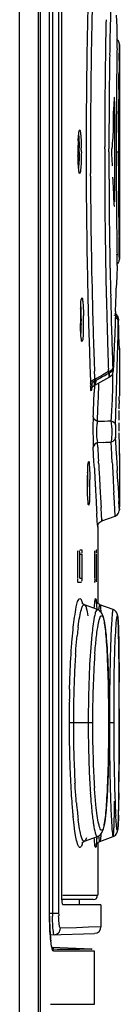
# Model space of a CAD drawing. Header units: inches. Extents: x 0 to 82.7, y 0 to 58.5.
# Tile 26 of 79: x 39.362 to 39.543, y 28.23 to 30.008. Entities that reach past the tile are written whole.
import ezdxf

# ---------------------------------------------------------------- set-up
doc = ezdxf.new("R2010")
doc.units = ezdxf.units.IN
doc.header["$LTSCALE"] = 4.547244
doc.header["$MEASUREMENT"] = 0
doc.layers.get('0').update_dxf_attribs({"linetype": 'CONTINUOUS'})

msp = doc.modelspace()

# ---------------------------------------------------------------- linework, layer by layer
at = {"color": 7, "linetype": 'CONTINUOUS'}
for p, q in [((39.362, 19.8715), (39.362, 34.2444)), ((39.3956, 34.2444), (39.3956, 19.8715)), ((39.3991, 34.2442), (39.3991, 19.8606)), ((39.4163, 28.3877), (39.4162, 33.4906)), ((39.4214, 33.4868), (39.4214, 28.395)), ((39.4327, 33.4868), (39.4327, 28.395)), ((39.4378, 33.4521), (39.4378, 28.4298)), ((39.5372, 30.0162), (39.5379, 29.9955)), ((39.5379, 29.9955), (39.5382, 29.9829)), ((39.5382, 29.9829), (39.5384, 29.9771)), ((39.5384, 29.9771), (39.5385, 29.9748)), ((39.5423, 29.9347), (39.5427, 29.9623)), ((39.5427, 29.9636), (39.5426, 29.957)), ((39.5427, 29.9623), (39.5427, 29.9636)), ((39.5427, 29.9634), (39.5427, 29.5758)), ((39.5384, 29.9506), (39.5381, 29.9271)), ((39.5385, 29.9564), (39.5384, 29.9506)), ((39.5426, 29.957), (39.5425, 29.9488)), ((39.5418, 29.8972), (39.5419, 29.9105)), ((39.5416, 29.8821), (39.5418, 29.8972)), ((39.5328, 29.8557), (39.532, 29.8456)), ((39.5334, 29.8658), (39.5328, 29.8557)), ((39.5339, 29.8602), (39.5339, 29.6791)), ((39.5374, 29.8663), (39.5373, 29.8602)), ((39.5412, 29.8226), (39.5413, 29.8428)), ((39.5411, 29.8042), (39.5412, 29.8226)), ((39.4703, 29.8084), (39.4708, 29.809)), ((39.5161, 29.7752), (39.5161, 29.7786)), ((39.5238, 29.7696), (39.5238, 29.7752)), ((39.5292, 29.7697), (39.5293, 29.7752)), ((39.5293, 29.7641), (39.5292, 29.7697)), ((39.537, 29.7697), (39.541, 29.7697)), ((39.537, 29.7697), (39.537, 29.7641)), ((39.541, 29.7641), (39.541, 29.7697)), ((39.5411, 29.7443), (39.541, 29.7641)), ((39.4694, 29.7501), (39.4688, 29.7398)), ((39.4713, 29.7309), (39.4708, 29.7303)), ((39.4904, 29.7256), (39.4904, 29.7303)), ((39.5417, 29.6517), (39.5415, 29.6736)), ((39.5381, 29.6122), (39.5382, 29.6062)), ((39.5382, 29.6062), (39.5384, 29.5887)), ((39.5423, 29.6017), (39.5421, 29.6158)), ((39.5423, 29.6045), (39.5427, 29.577)), ((39.5425, 29.5905), (39.5423, 29.6017)), ((39.5384, 29.5887), (39.5385, 29.5829)), ((39.5426, 29.5823), (39.5425, 29.5905)), ((39.5427, 29.5757), (39.5426, 29.5823)), ((39.5427, 29.577), (39.5427, 29.5757)), ((39.5385, 29.5645), (39.5379, 29.5438)), ((39.5379, 29.5438), (39.5372, 29.5231)), ((39.4745, 29.5051), (39.475, 29.5057)), ((39.4734, 29.4859), (39.473, 29.4944)), ((39.5359, 29.4813), (39.5351, 29.4609)), ((39.5351, 29.4609), (39.5343, 29.4402)), ((39.5404, 29.4423), (39.5408, 29.463)), ((39.5412, 29.4651), (39.5412, 29.4654)), ((39.5416, 29.4492), (39.5412, 29.4651)), ((39.5403, 29.4371), (39.5404, 29.4423)), ((39.542, 29.4361), (39.5416, 29.4492)), ((39.4755, 29.4276), (39.475, 29.4269)), ((39.5343, 29.4402), (39.5335, 29.4194)), ((39.54, 29.4215), (39.5403, 29.4371)), ((39.5423, 29.4259), (39.542, 29.4361)), ((39.5427, 29.4125), (39.5423, 29.4259)), ((39.5335, 29.4194), (39.5326, 29.3987)), ((39.5395, 29.4007), (39.54, 29.4215)), ((39.5426, 29.4173), (39.5427, 29.4139)), ((39.5427, 29.4139), (39.5427, 29.4124)), ((39.5427, 29.4124), (39.5427, 29.3287)), ((39.5326, 29.3987), (39.5319, 29.3816)), ((39.539, 29.38), (39.5395, 29.4007)), ((39.498, 29.3634), (39.4977, 29.3732)), ((39.5229, 29.3726), (39.512, 29.3664)), ((39.5229, 29.3726), (39.5228, 29.3771)), ((39.5309, 29.3669), (39.5309, 29.3705)), ((39.5319, 29.3816), (39.5317, 29.378)), ((39.5317, 29.378), (39.5317, 29.3775)), ((39.5384, 29.3592), (39.539, 29.38)), ((39.49, 29.3644), (39.4902, 29.36)), ((39.4902, 29.36), (39.4905, 29.3519)), ((39.4982, 29.3604), (39.498, 29.3634)), ((39.498, 29.3481), (39.5252, 29.363)), ((39.4982, 29.3587), (39.4982, 29.3604)), ((39.501, 29.3602), (39.4982, 29.3587)), ((39.5008, 29.3573), (39.4985, 29.3488)), ((39.5008, 29.3573), (39.5033, 29.3587)), ((39.5065, 29.3633), (39.501, 29.3602)), ((39.5033, 29.3587), (39.5085, 29.3616)), ((39.512, 29.3664), (39.5065, 29.3633)), ((39.5085, 29.3616), (39.5111, 29.363)), ((39.5111, 29.363), (39.5162, 29.3658)), ((39.5162, 29.3658), (39.5188, 29.3672)), ((39.5188, 29.3672), (39.5214, 29.3687)), ((39.5214, 29.3687), (39.524, 29.3701)), ((39.524, 29.3701), (39.5251, 29.3635)), ((39.5378, 29.3384), (39.5384, 29.3592)), ((39.493, 29.3494), (39.4925, 29.3414)), ((39.4928, 29.3453), (39.4926, 29.3434)), ((39.493, 29.3494), (39.493, 29.3499)), ((39.4974, 29.3477), (39.4969, 29.335)), ((39.4985, 29.3488), (39.498, 29.3481)), ((39.5047, 29.3273), (39.5054, 29.3494)), ((39.5054, 29.3494), (39.5055, 29.3522)), ((39.5372, 29.3177), (39.5378, 29.3384)), ((39.5039, 29.3052), (39.5047, 29.3273)), ((39.5358, 29.2761), (39.5372, 29.3177)), ((39.5423, 29.3208), (39.5423, 29.3278)), ((39.5423, 29.3275), (39.5423, 29.3267)), ((39.5031, 29.2831), (39.5039, 29.3052)), ((39.5024, 29.248), (39.5032, 29.2447)), ((39.5363, 29.2451), (39.5358, 29.2541)), ((39.4967, 29.2106), (39.4955, 29.236)), ((39.5032, 29.2447), (39.5143, 29.245)), ((39.5037, 29.236), (39.5032, 29.2447)), ((39.5291, 29.2234), (39.5281, 29.2453)), ((39.5373, 29.2243), (39.5363, 29.2451)), ((39.4867, 29.2099), (39.4871, 29.2105)), ((39.4974, 29.1981), (39.4967, 29.2106)), ((39.5051, 29.2071), (39.5049, 29.2113)), ((39.5292, 29.2213), (39.5291, 29.2234)), ((39.5298, 29.2088), (39.5292, 29.2213)), ((39.5374, 29.2217), (39.5373, 29.2243)), ((39.5427, 29.2219), (39.5427, 29.225)), ((39.5427, 29.2247), (39.5427, 29.2219)), ((39.5427, 29.2227), (39.5427, 29.1287)), ((39.5399, 29.1734), (39.5388, 29.1939)), ((39.5336, 29.1362), (39.5326, 29.1544)), ((39.4875, 29.1324), (39.4871, 29.1317)), ((39.5105, 29.1134), (39.5096, 29.1279)), ((39.535, 29.1119), (39.5336, 29.1362)), ((39.5424, 29.1284), (39.5419, 29.1379)), ((39.5424, 29.129), (39.5427, 29.123)), ((39.5427, 29.123), (39.5424, 29.1284)), ((39.5027, 29.1023), (39.5019, 29.117)), ((39.511, 29.1054), (39.5105, 29.1134)), ((39.511, 29.106), (39.5111, 29.1032)), ((39.5111, 29.1032), (39.511, 29.1054)), ((39.5111, 29.1032), (39.535, 29.1119)), ((39.5349, 29.1136), (39.535, 29.1119)), ((39.5034, 29.0921), (39.5027, 29.1023)), ((39.5032, 29.0951), (39.5034, 29.0921)), ((39.5034, 29.0918), (39.5034, 28.9545)), ((39.4708, 29.0511), (39.4735, 29.0511)), ((39.4672, 29), (39.4672, 29.0433)), ((39.4708, 29.0433), (39.4748, 29.0433)), ((39.4708, 29), (39.4708, 29.0433)), ((39.4748, 29.0433), (39.4748, 29)), ((39.4983, 29.0433), (39.4985, 29.0492)), ((39.4983, 29), (39.4983, 29.0433)), ((39.5009, 29.0433), (39.5009, 29)), ((39.4708, 29), (39.4748, 29)), ((39.5009, 29), (39.5008, 28.9932)), ((39.4742, 28.9921), (39.4679, 28.9921)), ((39.4988, 28.9921), (39.4986, 28.9921)), ((39.5033, 28.9431), (39.4794, 28.9517)), ((39.4794, 28.9517), (39.4794, 28.9517)), ((39.4972, 28.9455), (39.498, 28.9547)), ((39.5006, 28.959), (39.5006, 28.9591)), ((39.5009, 28.9577), (39.5017, 28.9438)), ((39.5013, 28.9508), (39.5015, 28.9482)), ((39.5314, 28.9432), (39.5075, 28.9518)), ((39.5033, 28.943), (39.5033, 28.9431)), ((39.5408, 28.9174), (39.5406, 28.9206)), ((39.5409, 28.9138), (39.5408, 28.9174)), ((39.5411, 28.9098), (39.5409, 28.9138)), ((39.5412, 28.9031), (39.5411, 28.9098)), ((39.5414, 28.8955), (39.5412, 28.9031)), ((39.5416, 28.8839), (39.5414, 28.8955)), ((39.5419, 28.8671), (39.5416, 28.8839)), ((39.5421, 28.8394), (39.5419, 28.8671)), ((39.522, 28.8396), (39.5214, 28.8538)), ((39.5225, 28.8243), (39.522, 28.8396)), ((39.5423, 28.7823), (39.5421, 28.8394)), ((39.5229, 28.808), (39.5225, 28.8243)), ((39.5233, 28.7909), (39.5229, 28.808)), ((39.5235, 28.7729), (39.5233, 28.7909)), ((39.5237, 28.7544), (39.5235, 28.7729)), ((39.5423, 28.6767), (39.5423, 28.7823)), ((39.5237, 28.7382), (39.5237, 28.7544)), ((39.5424, 28.7636), (39.5424, 28.7382)), ((39.494, 28.7382), (39.4516, 28.7382)), ((39.5237, 28.7382), (39.5237, 28.7382)), ((39.5237, 28.7197), (39.5237, 28.7382)), ((39.5324, 28.7382), (39.5247, 28.7382)), ((39.5424, 28.7337), (39.5423, 28.7033)), ((39.5424, 28.7382), (39.5424, 28.7337)), ((39.5235, 28.7014), (39.5237, 28.7197)), ((39.5232, 28.6836), (39.5235, 28.7014)), ((39.5235, 28.7024), (39.5235, 28.6988)), ((39.5423, 28.7033), (39.5423, 28.6947)), ((39.5229, 28.6667), (39.5232, 28.6836)), ((39.5423, 28.6947), (39.5422, 28.6641)), ((39.5225, 28.6506), (39.5229, 28.6667)), ((39.542, 28.6261), (39.5423, 28.6767)), ((39.5219, 28.6354), (39.5225, 28.6506)), ((39.5213, 28.6213), (39.5219, 28.6354)), ((39.5418, 28.6018), (39.542, 28.6261)), ((39.5419, 28.6122), (39.5418, 28.6039)), ((39.5416, 28.587), (39.5418, 28.6018)), ((39.5418, 28.6039), (39.5418, 28.6001)), ((39.5026, 28.571), (39.5008, 28.585)), ((39.5412, 28.57), (39.5413, 28.5768)), ((39.5413, 28.5768), (39.5416, 28.587)), ((39.5408, 28.5588), (39.5409, 28.5622)), ((39.5409, 28.5622), (39.541, 28.5659)), ((39.541, 28.5659), (39.5412, 28.57)), ((39.4639, 28.532), (39.4621, 28.5424)), ((39.4752, 28.5219), (39.4751, 28.5216)), ((39.4794, 28.5246), (39.5032, 28.5333)), ((39.4794, 28.5246), (39.4794, 28.5246)), ((39.5017, 28.5327), (39.5016, 28.5301)), ((39.5034, 28.5218), (39.5034, 28.4271)), ((39.5075, 28.5245), (39.5314, 28.5332)), ((39.4955, 28.4193), (39.4381, 28.4193)), ((39.44, 28.4271), (39.5034, 28.4271)), ((39.4699, 28.4193), (39.4699, 28.4114)), ((39.4161, 28.3949), (39.4214, 28.395)), ((39.4214, 28.395), (39.4327, 28.395)), ((39.44, 28.41), (39.44, 28.41)), ((39.4674, 28.41), (39.44, 28.41)), ((39.4879, 28.41), (39.4674, 28.41)), ((39.5093, 28.41), (39.4879, 28.41)), ((39.5084, 28.41), (39.5093, 28.41)), ((39.5093, 28.41), (39.5093, 28.3699)), ((39.4163, 28.3894), (39.4162, 28.3894)), ((39.4338, 28.374), (39.4334, 28.3774)), ((39.4175, 28.3556), (39.4979, 28.3584)), ((39.4649, 28.3686), (39.4359, 28.3676)), ((39.4866, 28.3694), (39.4649, 28.3686)), ((39.5093, 28.3702), (39.4866, 28.3694)), ((39.4181, 28.3487), (39.4177, 28.353)), ((39.4185, 28.3449), (39.4181, 28.3487)), ((39.4935, 28.3299), (39.4206, 28.3327)), ((39.4242, 28.3302), (39.4216, 28.3302)), ((39.4976, 28.3261), (39.4237, 28.3262)), ((39.4848, 28.3299), (39.4702, 28.3299)), ((39.493, 28.33), (39.4848, 28.3299)), ((39.4921, 28.33), (39.493, 28.33)), ((39.4976, 28.2307), (39.4976, 28.3261)), ((39.4177, 28.2307), (39.4974, 28.2307))]:
    msp.add_line(p, q, dxfattribs=at)
for points in [[(39.5427, 29.9634), (39.5427, 29.9639), (39.5427, 29.9645), (39.5426, 29.9651), (39.5425, 29.9658), (39.5424, 29.9665), (39.5422, 29.9671), (39.542, 29.9678), (39.5417, 29.9685), (39.5414, 29.9691), (39.541, 29.9697), (39.5406, 29.9704), (39.5401, 29.971), (39.5396, 29.9716), (39.5391, 29.9721), (39.5385, 29.9726)], [(39.5385, 29.5667), (39.5391, 29.5672), (39.5398, 29.5679), (39.5404, 29.5687), (39.5409, 29.5694), (39.5414, 29.5702), (39.5418, 29.571), (39.5421, 29.5719), (39.5423, 29.5727), (39.5425, 29.5734), (39.5426, 29.5741), (39.5427, 29.5748), (39.5427, 29.5754), (39.5427, 29.5757)], [(39.5412, 29.4654), (39.5411, 29.4661), (39.5411, 29.4667), (39.5411, 29.4672), (39.5411, 29.4678), (39.541, 29.4684), (39.5409, 29.4691), (39.5408, 29.4698), (39.5406, 29.4706), (39.5403, 29.4716), (39.5399, 29.4725), (39.5394, 29.4734), (39.5388, 29.4744), (39.538, 29.4752), (39.5372, 29.4761), (39.5363, 29.4768), (39.5353, 29.4775), (39.5342, 29.4781)], [(39.5251, 29.363), (39.5262, 29.3636), (39.5275, 29.3646), (39.5285, 29.3658), (39.5294, 29.367), (39.5301, 29.3682), (39.5306, 29.3694), (39.5309, 29.3704), (39.5312, 29.3715), (39.5313, 29.3724), (39.5314, 29.3733), (39.5315, 29.3743), (39.5316, 29.3753), (39.5317, 29.3765), (39.5317, 29.3775)], [(39.4924, 29.3408), (39.4924, 29.3408), (39.4924, 29.3411), (39.4926, 29.3416), (39.4928, 29.3423), (39.4932, 29.3432), (39.4939, 29.3443), (39.4948, 29.3455), (39.4959, 29.3466), (39.4973, 29.3477), (39.498, 29.348)], [(39.4926, 29.3434), (39.4926, 29.3426), (39.4925, 29.342), (39.4924, 29.3414), (39.4924, 29.3411), (39.4924, 29.3409)], [(39.493, 29.3499), (39.4929, 29.3486), (39.4929, 29.3474), (39.4928, 29.3463), (39.4928, 29.3453)], [(39.535, 29.1119), (39.537, 29.1128), (39.5392, 29.1145), (39.5408, 29.1166), (39.542, 29.1188), (39.5426, 29.1211), (39.5427, 29.123)], [(39.5034, 29.0918), (39.5034, 29.0933), (39.5037, 29.0949), (39.5042, 29.0965), (39.505, 29.0981), (39.5061, 29.0996), (39.5074, 29.101), (39.509, 29.1021), (39.5108, 29.103), (39.5111, 29.1032)], [(39.4794, 28.9517), (39.4787, 28.952), (39.4766, 28.9533), (39.4753, 28.9546), (39.4748, 28.9552), (39.4749, 28.9552), (39.475, 28.9549)], [(39.5006, 28.9591), (39.5006, 28.9591), (39.5006, 28.9589), (39.5007, 28.9587), (39.5007, 28.9583), (39.5008, 28.9578), (39.5008, 28.9572), (39.5009, 28.9565), (39.501, 28.9558), (39.5011, 28.955), (39.5011, 28.954), (39.5012, 28.953), (39.5013, 28.952), (39.5013, 28.9508)], [(39.5075, 28.9518), (39.5073, 28.9519), (39.5051, 28.9531), (39.5034, 28.9545), (39.5022, 28.9559), (39.5014, 28.957), (39.501, 28.958), (39.5007, 28.9586), (39.5006, 28.959)], [(39.5015, 28.9482), (39.5016, 28.9454), (39.5017, 28.9438)], [(39.5214, 28.8538), (39.5211, 28.8606), (39.5207, 28.867), (39.5204, 28.8731), (39.52, 28.879), (39.5196, 28.8846), (39.5192, 28.8898), (39.5188, 28.8948), (39.5184, 28.8994), (39.5179, 28.9038), (39.5174, 28.9079), (39.517, 28.9117), (39.5165, 28.9152), (39.516, 28.9185), (39.5155, 28.9215), (39.5149, 28.9242), (39.5144, 28.9268), (39.5138, 28.9291), (39.5131, 28.9312), (39.5124, 28.9333), (39.5115, 28.9352), (39.5104, 28.9372), (39.5088, 28.9392), (39.5065, 28.9413), (39.5033, 28.9431)], [(39.5406, 28.9206), (39.5405, 28.9221), (39.5404, 28.9234), (39.5404, 28.9247), (39.5403, 28.9259), (39.5402, 28.9271), (39.5401, 28.9281), (39.54, 28.9291), (39.5399, 28.93), (39.5398, 28.9309), (39.5397, 28.9317), (39.5395, 28.9325), (39.5394, 28.9333), (39.5392, 28.9341), (39.539, 28.9349), (39.5386, 28.936), (39.538, 28.9373), (39.5371, 28.9388), (39.5357, 28.9404), (39.5339, 28.9419), (39.5314, 28.9432)], [(39.5033, 28.5332), (39.5065, 28.535), (39.5088, 28.537), (39.5104, 28.5391), (39.5114, 28.541), (39.5123, 28.5429), (39.5131, 28.545), (39.5137, 28.5471), (39.5143, 28.5494), (39.5149, 28.5519), (39.5154, 28.5546), (39.5159, 28.5576), (39.5164, 28.5608), (39.5169, 28.5643), (39.5174, 28.568), (39.5179, 28.572), (39.5183, 28.5763), (39.5187, 28.5809), (39.5192, 28.5858), (39.5196, 28.591), (39.5199, 28.5965), (39.5203, 28.6023), (39.5207, 28.6084), (39.521, 28.6147), (39.5213, 28.6213)], [(39.5314, 28.5331), (39.5339, 28.5344), (39.5358, 28.5359), (39.5371, 28.5376), (39.5381, 28.5391), (39.5387, 28.5405), (39.539, 28.5416), (39.5393, 28.5425), (39.5394, 28.5433), (39.5396, 28.5441), (39.5397, 28.5448), (39.5398, 28.5456), (39.5399, 28.5465), (39.54, 28.5474), (39.5401, 28.5484), (39.5402, 28.5494), (39.5403, 28.5505), (39.5404, 28.5517), (39.5405, 28.553), (39.5405, 28.5543), (39.5406, 28.5557), (39.5408, 28.5588)], [(39.4751, 28.5216), (39.4749, 28.5212), (39.4748, 28.521), (39.4752, 28.5216), (39.4764, 28.5229), (39.4785, 28.5242), (39.4794, 28.5246)], [(39.5007, 28.5177), (39.5006, 28.5175), (39.5006, 28.5173), (39.5006, 28.5172), (39.5006, 28.5173), (39.5007, 28.5175), (39.5009, 28.5181), (39.5014, 28.5191), (39.5021, 28.5204), (39.5034, 28.5218), (39.5051, 28.5232), (39.5075, 28.5245)], [(39.5016, 28.5301), (39.5014, 28.5271), (39.5014, 28.5258), (39.5013, 28.5245), (39.5012, 28.5233), (39.5011, 28.5223), (39.501, 28.5213), (39.501, 28.5204), (39.5009, 28.5196), (39.5008, 28.5189), (39.5008, 28.5183), (39.5007, 28.5179), (39.5007, 28.5177)], [(39.4165, 28.3747), (39.4163, 28.381), (39.4163, 28.3877)], [(39.4177, 28.353), (39.4173, 28.3577), (39.417, 28.3629), (39.4167, 28.3686), (39.4165, 28.3747)], [(39.4212, 28.3307), (39.4208, 28.3321), (39.4203, 28.3338), (39.4198, 28.336), (39.4194, 28.3385), (39.4189, 28.3415), (39.4185, 28.3449)], [(39.4217, 28.3295), (39.4218, 28.3294), (39.4216, 28.3298), (39.4214, 28.3302)]]:
    msp.add_lwpolyline(points, dxfattribs=at)
for centre, radius, start, end in [((50.363, 29.7718), 10.8805, 178.51309, 179.74349), ((50.2679, 29.7729), 10.7441, 178.49529, 178.78488), ((50.0472, 29.771), 10.5569, 178.62434, 179.88236), ((50.8787, 29.7711), 11.3626, 178.80462, 179.09072), ((50.0724, 29.7779), 10.5486, 178.78907, 179.09329), ((39.2562, 29.9672), 0.2824, 0.8266, 1.5413), ((39.0679, 29.9643), 0.4707, 359.0476, 0.8523), ((50.9593, 29.7694), 11.4432, 179.08853, 179.66759), ((50.5401, 29.7702), 11.0163, 179.09218, 179.68462), ((51.1036, 29.7624), 11.5667, 179.18417, 179.33298), ((50.9054, 29.7652), 11.3643, 179.14547, 179.26729), ((50.4153, 29.7704), 10.8783, 179.33275, 179.49475), ((51.4611, 29.7635), 11.9201, 179.4299, 179.6187), ((50.3793, 29.7711), 10.8423, 179.52901, 179.66453), ((50.8915, 29.7702), 11.3754, 179.66981, 179.95777), ((50.6437, 29.7695), 11.1068, 179.6643, 179.83178), ((50.406, 29.7698), 10.9234, 179.73277, 180.26181), ((50.6054, 29.7699), 11.0816, 179.68469, 179.97255), ((50.5865, 29.7696), 11.0495, 179.83131, 179.99965), ((47.977, 29.7744), 8.4359, 179.79764, 179.91748), ((39.8956, 29.7702), 0.428, 177.4588, 180.079), ((50.3248, 29.7701), 10.8345, 179.88087, 180.21074), ((46.2377, 29.7769), 6.6967, 179.91732, 180.06225), ((39.9388, 29.7697), 0.4711, 180.0018, 180.8275), ((38.9523, 29.7696), 0.5175, 0.0006, 0.7888), ((38.9564, 29.7696), 0.5174, 0.0009, 0.753), ((51.0762, 29.7699), 11.5601, 179.97376, 180.23638), ((50.6655, 29.7697), 11.1417, 180.00034, 180.25523), ((50.6104, 29.7698), 11.0734, 180.02931, 180.16848), ((50.9871, 29.771), 11.4461, 180.13358, 180.25538), ((50.6437, 29.7698), 11.1067, 180.16814, 180.33562), ((50.5639, 29.7703), 11.0814, 180.2608, 181.26548), ((50.1818, 29.7699), 10.6915, 180.23753, 181.47265), ((50.911, 29.7691), 11.395, 180.2357, 180.51628), ((50.4044, 29.7684), 10.8805, 180.25451, 180.53976), ((50.5669, 29.769), 11.0258, 180.25458, 180.37619), ((50.3132, 29.7678), 10.7762, 180.33505, 180.51292), ((50.3599, 29.7679), 10.8189, 180.37748, 180.49931), ((51.0007, 29.7705), 11.4847, 180.5192, 181.06586), ((50.7282, 29.7727), 11.2045, 180.54631, 181.09103), ((50.4365, 29.7691), 10.8996, 180.51445, 180.66707), ((51.1036, 29.7769), 11.5667, 180.66694, 180.81576), ((50.4874, 29.7682), 10.9464, 180.60991, 180.79773), ((39.0411, 29.575), 0.4975, 359.4349, 0.9098), ((39.2002, 29.5733), 0.3384, 358.5188, 359.4616), ((50.8817, 29.7681), 11.3657, 181.06513, 181.32315), ((51.1105, 29.7798), 11.5867, 181.08983, 181.33614), ((50.1157, 29.7608), 10.6331, 181.26787, 181.50989), ((28.4942, 29.8712), 11.0485, 357.9775, 358.19431), ((50.0963, 29.7679), 10.606, 181.47381, 181.73872), ((50.889, 29.7685), 11.3729, 181.32433, 181.56447), ((50.7576, 29.7712), 11.2338, 181.33432, 181.57043), ((39.9293, 29.4669), 0.4572, 177.6209, 180.0739), ((38.9757, 29.467), 0.4981, 359.9244, 2.1776), ((50.3079, 29.7664), 10.8254, 181.51238, 181.7452), ((39.9754, 29.4663), 0.5033, 180.0017, 180.7747), ((38.9178, 29.4663), 0.556, 359.2975, 359.9975), ((38.9795, 29.4656), 0.4983, 357.824, 0.0756), ((38.9214, 29.4663), 0.5563, 0.0008, 0.7003), ((49.6303, 29.7401), 10.1061, 181.56928, 181.81593), ((50.1095, 29.7682), 10.6192, 181.73821, 181.98358), ((51.132, 29.7751), 11.616, 181.56407, 181.78312), ((51.3966, 29.7996), 11.9145, 181.74541, 181.95185), ((51.1572, 29.7758), 11.6413, 181.7828, 181.96282), ((48.1271, 29.6922), 8.6021, 181.81435, 182.08511), ((52.7122, 29.8442), 13.2309, 181.95104, 182.07833), ((49.9286, 29.762), 10.4382, 181.98353, 182.1344), ((39.6826, 29.3848), 0.152, 182.1126, 182.9179), ((39.5543, 29.3497), 0.0568, 170.8554, 174.6604), ((38.2271, 29.3663), 1.3038, 359.1091, 0.0267), ((39.8211, 29.3646), 0.3308, 182.1886, 183.0886), ((28.47, 29.7117), 11.0334, 357.81397, 358.04367), ((38.536, 29.3631), 0.995, 357.8219, 359.0193), ((40.1828, 29.3203), 0.6405, 179.9549, 180.453), ((40.265, 29.2651), 0.7702, 178.5003, 180.4056), ((40.037, 29.2709), 0.542, 177.8905, 178.4817), ((39.3275, 34.6645), 5.3843, 271.8685, 272.1339), ((40.2627, 29.264), 0.7678, 180.3243, 180.8157), ((40.1063, 29.2616), 0.6114, 180.8026, 181.8974), ((39.9549, 29.2566), 0.4599, 181.9033, 182.5682), ((50.3539, 29.7794), 10.8639, 182.86693, 182.99734), ((39.3818, 34.7082), 5.4649, 271.3886, 271.5334), ((53.277, 29.9043), 13.7565, 182.84434, 182.9604), ((52.6907, 29.8828), 13.2111, 182.97094, 183.11598), ((50.024, 29.762), 10.5335, 183.01937, 183.19422), ((50.6591, 29.7542), 11.1426, 182.80551, 182.9612), ((40.0812, 29.1717), 0.5963, 178.1751, 180.0559), ((38.7705, 29.1713), 0.7147, 359.9826, 1.1767), ((38.741, 29.1711), 0.7482, 0.0004, 0.5172), ((50.0117, 29.7614), 10.5212, 183.1948, 183.33916), ((51.4957, 29.7978), 11.9804, 182.96294, 183.07871), ((40.1405, 29.1711), 0.6556, 180.0014, 180.591), ((38.7375, 29.1711), 0.7477, 359.4812, 359.9983), ((38.8212, 29.1704), 0.668, 358.3782, 0.0574), ((50.7978, 29.7793), 11.3153, 183.11354, 183.24898), ((48.2846, 29.6404), 8.7571, 183.05673, 183.28963), ((49.2344, 29.7155), 9.7425, 183.336, 183.45799), ((48.5254, 29.6499), 9.0393, 183.24647, 183.37976), ((39.4261, 28.9505), 0.0751, 5.5014, 6.3951), ((40.1, 28.8305), 0.6372, 172.7951, 174.0961), ((40.829, 28.767), 1.369, 175.9765, 176.7743), ((40.6027, 28.7796), 1.1077, 175.6624, 176.4455), ((41.1457, 28.7495), 1.6861, 176.7864, 178.1887), ((40.9824, 28.7566), 1.488, 176.4655, 177.9355), ((41.2808, 28.7513), 1.7943, 177.2873, 178.0689), ((43.7193, 28.7477), 4.1946, 178.8253, 179.1575), ((41.3926, 28.7411), 1.9332, 178.1689, 178.8001), ((41.5298, 28.7429), 2.0434, 178.0676, 178.7562), ((41.4973, 28.735), 2.0034, 177.8513, 178.9294), ((44.1421, 28.7415), 4.6174, 179.1579, 179.4559), ((44.0897, 28.7324), 4.5574, 179.0226, 179.5023), ((22.2731, 28.7469), 17.2692, 0.05559, 0.21501), ((41.6314, 28.7394), 2.1798, 178.428, 178.9585), ((41.7355, 28.7382), 2.2492, 178.7523, 180.0022), ((44.4882, 28.738), 4.9636, 179.4536, 179.9983), ((41.6327, 28.7393), 2.181, 178.9567, 179.4912), ((41.5261, 28.7382), 2.0668, 178.7977, 180.0006), ((41.0899, 28.7426), 1.5959, 178.9267, 179.5534), ((42.4871, 28.7455), 2.9547, 179.4855, 180.1425), ((41.5527, 28.74), 2.1011, 179.4895, 180.0495), ((40.817, 28.7447), 1.323, 179.5523, 180.2831), ((36.2994, 28.7383), 3.2243, 359.9967, 0.4471), ((42.1792, 28.7438), 2.7276, 180.1184, 180.5301), ((41.544, 28.7385), 2.0847, 180.0098, 180.7572), ((41.7707, 28.7384), 2.2844, 180.0051, 181.0683), ((41.4528, 28.7372), 1.9588, 179.9735, 181.4014), ((37.591, 28.7306), 1.9327, 359.8652, 0.2236), ((44.346, 28.7374), 4.8214, 179.9911, 180.5589), ((44.002, 28.7386), 4.4696, 180.0052, 180.3279), ((42.0732, 28.7429), 2.6216, 180.5311, 180.735), ((37.1786, 28.7319), 2.3451, 359.2783, 359.8567), ((43.7784, 28.7365), 4.246, 180.3178, 180.9585), ((41.8659, 28.7399), 2.4142, 180.7279, 181.3798), ((41.5036, 28.7378), 2.0443, 180.7526, 181.485), ((41.5865, 28.7349), 2.1001, 181.0669, 181.6542), ((41.4817, 28.7305), 2.0299, 181.375, 182.1096), ((41.3185, 28.7329), 1.8591, 181.4799, 182.2542), ((41.3115, 28.7336), 1.8174, 181.394, 182.1266), ((44.1575, 28.7353), 4.6328, 180.5553, 180.8415), ((41.0917, 28.7239), 1.6321, 182.254, 183.0967), ((41.2466, 28.724), 1.7601, 181.6188, 183.0416), ((41.0895, 28.7252), 1.5953, 182.1237, 182.954), ((43.6316, 28.7273), 4.1069, 180.8386, 181.4566), ((42.8581, 28.7203), 3.3255, 180.9433, 181.7147), ((29.6368, 28.7016), 9.9055, 359.5522, 359.78302), ((41.0466, 28.7132), 1.5945, 182.0665, 183.8196), ((40.8149, 28.7109), 1.3203, 182.945, 183.9081), ((40.9517, 28.7165), 1.4919, 183.1046, 183.3353), ((40.8775, 28.7044), 1.3904, 183.0447, 183.8369), ((34.1447, 28.6686), 5.3974, 359.4018, 359.5288), ((40.6788, 28.6888), 1.2259, 183.8244, 184.7843), ((41.578, 28.6798), 2.0448, 181.6548, 182.6527), ((40.2913, 28.6664), 0.8296, 184.9994, 186.2111), ((37.215, 28.6296), 2.327, 358.8636, 359.1134), ((36.4492, 28.6418), 3.0928, 359.1076, 359.2275), ((40.4508, 28.6699), 0.9971, 184.7967, 185.3697), ((40.3153, 28.6572), 0.861, 185.3717, 185.8529), ((40.0666, 28.642), 0.6035, 186.2101, 187.4037), ((40.7281, 28.6404), 1.194, 182.6541, 183.326), ((38.0527, 28.6127), 1.4891, 358.4256, 358.8756), ((39.8923, 28.6162), 0.4012, 186.6911, 188.3436), ((39.4955, 28.4271), 0.00787, 270, 360), ((40.0281, 28.4024), 0.6068, 180.6898, 181.2173), ((39.695, 28.3959), 0.2623, 180.1888, 181.2729), ((39.9062, 28.3889), 0.49, 179.9385, 181.8165), ((39.8205, 28.3856), 0.4042, 181.7385, 184.276), ((39.4975, 28.3702), 0.0118, 272.0003, 0.0032), ((39.7146, 28.378), 0.298, 184.3417, 185.2388), ((39.6434, 28.3713), 0.2265, 185.2023, 186.8309), ((39.4724, 33.0339), 4.704, 269.4125, 269.9729)]:
    msp.add_arc(centre, radius, start, end, dxfattribs=at)
for major_axis, start_param, end_param in [((9.8316, -5.0595), 0.523666, 0.524577), ((9.4057, 5.8131), -0.506094, -0.505182), ((11.0571, 0), 0.041633, 0.04566), ((10.9143, 1.7711), -0.119769, -0.119242), ((0.0007, 11.0571), -1.562949, -1.562039), ((-0.0007, 11.0571), -1.564897, -1.563334), ((0.0028, 11.0571), -1.566397, -1.565025), ((0.0043, 11.0571), -1.569908, -1.566525)]:
    msp.add_ellipse((28.4856, 29.2191), major_axis=major_axis, ratio=1, start_param=start_param, end_param=end_param, dxfattribs=at)
for points, knots in [([(39.5336, 29.8681), (39.5334, 29.868), (39.5336, 29.8669), (39.5334, 29.8663), (39.5334, 29.8658)], [0, 0, 0, 0, 0.274396, 1, 1, 1, 1]), ([(39.4681, 29.7892), (39.4683, 29.7934), (39.4689, 29.7998), (39.4694, 29.8064), (39.4703, 29.8084)], [0, 0, 0, 0, 0.655099, 1, 1, 1, 1]), ([(39.4688, 29.7995), (39.4689, 29.7979), (39.4695, 29.7903), (39.4697, 29.7827), (39.4698, 29.7768)], [0, 0, 0, 0, 0.209571, 1, 1, 1, 1]), ([(39.4708, 29.809), (39.4717, 29.809), (39.4719, 29.8044), (39.473, 29.7991), (39.4734, 29.7883), (39.4737, 29.7807), (39.4737, 29.7764)], [0, 0, 0, 0, 0.078794, 0.287949, 0.607312, 1, 1, 1, 1]), ([(39.4708, 29.7303), (39.4699, 29.7303), (39.4696, 29.7349), (39.4685, 29.7402), (39.4681, 29.751), (39.4678, 29.7586), (39.4677, 29.7629)], [0, 0, 0, 0, 0.078964, 0.288174, 0.607455, 1, 1, 1, 1]), ([(39.4734, 29.7501), (39.4732, 29.7459), (39.4726, 29.7395), (39.4722, 29.7329), (39.4713, 29.7309)], [0, 0, 0, 0, 0.655335, 1, 1, 1, 1]), ([(39.5334, 29.6735), (39.5334, 29.673), (39.5336, 29.6724), (39.5334, 29.6713), (39.5336, 29.6712)], [0, 0, 0, 0, 0.725708, 1, 1, 1, 1]), ([(39.5385, 29.5829), (39.5385, 29.5831), (39.5385, 29.5837), (39.5383, 29.5843), (39.5382, 29.5845)], [0, 0, 0, 0, 0.490021, 1, 1, 1, 1]), ([(39.4725, 29.4859), (39.4726, 29.4882), (39.4731, 29.4946), (39.4729, 29.5013), (39.4745, 29.5051)], [0, 0, 0, 0, 0.36073, 1, 1, 1, 1]), ([(39.475, 29.5057), (39.4758, 29.5057), (39.476, 29.501), (39.4771, 29.4958), (39.4774, 29.485), (39.4777, 29.4774), (39.4777, 29.4731)], [0, 0, 0, 0, 0.078094, 0.287294, 0.606942, 1, 1, 1, 1]), ([(39.475, 29.4269), (39.4741, 29.4269), (39.474, 29.4316), (39.4728, 29.4368), (39.4725, 29.4476), (39.4722, 29.4552), (39.4721, 29.4595)], [0, 0, 0, 0, 0.078255, 0.287506, 0.607076, 1, 1, 1, 1]), ([(39.473, 29.4382), (39.4731, 29.4398), (39.4735, 29.4468), (39.4737, 29.4539), (39.4738, 29.4595)], [0, 0, 0, 0, 0.215907, 1, 1, 1, 1]), ([(39.5408, 29.463), (39.5409, 29.4645), (39.5409, 29.4695), (39.5411, 29.4659), (39.5412, 29.4651)], [0, 0, 0, 0, 0.661318, 1, 1, 1, 1]), ([(39.4774, 29.4467), (39.4773, 29.4444), (39.4768, 29.4381), (39.477, 29.4314), (39.4755, 29.4276)], [0, 0, 0, 0, 0.360882, 1, 1, 1, 1]), ([(39.5307, 29.3792), (39.5306, 29.3768), (39.5272, 29.3739), (39.524, 29.3729), (39.5229, 29.3726)], [0, 0, 0, 0, 0.69144, 1, 1, 1, 1]), ([(39.5251, 29.363), (39.5243, 29.3627), (39.5249, 29.3686), (39.5235, 29.3702), (39.5229, 29.3726)], [0, 0, 0, 0, 0.26391, 1, 1, 1, 1]), ([(39.5317, 29.378), (39.5316, 29.3764), (39.5314, 29.3705), (39.5309, 29.3758), (39.5308, 29.3771)], [0, 0, 0, 0, 0.554714, 1, 1, 1, 1]), ([(39.4905, 29.3519), (39.4906, 29.3544), (39.4939, 29.3573), (39.4972, 29.3584), (39.4982, 29.3587)], [0, 0, 0, 0, 0.693645, 1, 1, 1, 1]), ([(39.498, 29.3481), (39.4975, 29.3478), (39.4976, 29.3521), (39.4976, 29.3532), (39.4977, 29.3549)], [0, 0, 0, 0, 0.240091, 1, 1, 1, 1]), ([(39.4925, 29.3414), (39.4924, 29.3402), (39.4907, 29.3341), (39.4909, 29.3438), (39.4907, 29.3467)], [0, 0, 0, 0, 0.283654, 1, 1, 1, 1]), ([(39.5031, 29.2831), (39.5025, 29.2805), (39.5006, 29.2689), (39.5007, 29.257), (39.5024, 29.248)], [0, 0, 0, 0, 0.222085, 1, 1, 1, 1]), ([(39.5281, 29.2453), (39.5293, 29.2514), (39.5297, 29.2644), (39.5292, 29.2774), (39.528, 29.2839)], [0, 0, 0, 0, 0.485508, 1, 1, 1, 1]), ([(39.5358, 29.2761), (39.5356, 29.2704), (39.5356, 29.263), (39.5358, 29.2557), (39.5358, 29.2541)], [0, 0, 0, 0, 0.787649, 1, 1, 1, 1]), ([(39.4871, 29.2105), (39.4879, 29.2105), (39.4876, 29.2057), (39.4888, 29.2006), (39.4889, 29.1897), (39.4891, 29.1822), (39.4891, 29.1779)], [0, 0, 0, 0, 0.076027, 0.285448, 0.605979, 1, 1, 1, 1]), ([(39.4852, 29.1907), (39.4853, 29.193), (39.4856, 29.1994), (39.4855, 29.2059), (39.4867, 29.2099)], [0, 0, 0, 0, 0.360742, 1, 1, 1, 1]), ([(39.4871, 29.1317), (39.4863, 29.1317), (39.4866, 29.1365), (39.4853, 29.1416), (39.4852, 29.1525), (39.485, 29.1601), (39.4849, 29.1644)], [0, 0, 0, 0, 0.076154, 0.285612, 0.606082, 1, 1, 1, 1]), ([(39.4889, 29.1515), (39.4888, 29.1492), (39.4885, 29.1429), (39.4886, 29.1363), (39.4875, 29.1324)], [0, 0, 0, 0, 0.360839, 1, 1, 1, 1]), ([(39.4742, 29.0511), (39.4747, 29.0511), (39.4744, 29.0478), (39.4747, 29.0464), (39.4746, 29.0449)], [0, 0, 0, 0, 0.255259, 1, 1, 1, 1]), ([(39.5007, 29.0511), (39.5012, 29.0511), (39.5002, 29.0478), (39.5009, 29.0464), (39.5008, 29.0449)], [0, 0, 0, 0, 0.250481, 1, 1, 1, 1]), ([(39.4672, 29.0433), (39.4672, 29.0442), (39.4671, 29.0453), (39.4676, 29.0502), (39.4677, 29.0491)], [0, 0, 0, 0, 0.471165, 1, 1, 1, 1]), ([(39.4708, 29.0433), (39.4708, 29.0442), (39.4709, 29.0452), (39.4705, 29.0501), (39.4704, 29.0491)], [0, 0, 0, 0, 0.473021, 1, 1, 1, 1]), ([(39.4679, 28.9921), (39.4673, 28.9921), (39.4676, 28.9954), (39.4673, 28.9968), (39.4674, 28.9984)], [0, 0, 0, 0, 0.258094, 1, 1, 1, 1]), ([(39.4748, 29), (39.4748, 28.999), (39.4749, 28.998), (39.4744, 28.9931), (39.4743, 28.9941)], [0, 0, 0, 0, 0.472981, 1, 1, 1, 1]), ([(39.4986, 28.9921), (39.4981, 28.9921), (39.499, 28.9955), (39.4984, 28.9968), (39.4984, 28.9984)], [0, 0, 0, 0, 0.250899, 1, 1, 1, 1]), ([(39.4691, 28.9614), (39.4696, 28.9621), (39.4709, 28.9636), (39.4724, 28.9624), (39.4729, 28.9618)], [0, 0, 0, 0, 0.529256, 1, 1, 1, 1]), ([(39.4729, 28.9618), (39.4731, 28.9614), (39.4744, 28.9592), (39.4751, 28.9567), (39.4756, 28.9547)], [0, 0, 0, 0, 0.178607, 1, 1, 1, 1]), ([(39.498, 28.9547), (39.4981, 28.9557), (39.4985, 28.9584), (39.4986, 28.9613), (39.4995, 28.9627)], [0, 0, 0, 0, 0.378736, 1, 1, 1, 1]), ([(39.4995, 28.9627), (39.4996, 28.9629), (39.5013, 28.9613), (39.5006, 28.96), (39.5007, 28.9589)], [0, 0, 0, 0, 0.17695, 1, 1, 1, 1]), ([(39.4587, 28.9065), (39.46, 28.9188), (39.4628, 28.9369), (39.4656, 28.9562), (39.4691, 28.9614)], [0, 0, 0, 0, 0.663136, 1, 1, 1, 1]), ([(39.4717, 28.9344), (39.4725, 28.9383), (39.474, 28.944), (39.4762, 28.9503), (39.4778, 28.9515)], [0, 0, 0, 0, 0.660896, 1, 1, 1, 1]), ([(39.4778, 28.9515), (39.4781, 28.9516), (39.4786, 28.9519), (39.4791, 28.9518), (39.4794, 28.9517)], [0, 0, 0, 0, 0.52468, 1, 1, 1, 1]), ([(39.4794, 28.9517), (39.4815, 28.9509), (39.4836, 28.9427), (39.485, 28.9365), (39.4858, 28.9317)], [0, 0, 0, 0, 0.312848, 1, 1, 1, 1]), ([(39.5056, 28.9422), (39.5058, 28.9445), (39.5064, 28.9475), (39.5066, 28.9511), (39.5073, 28.9518)], [0, 0, 0, 0, 0.701865, 1, 1, 1, 1]), ([(39.5075, 28.9518), (39.5086, 28.9514), (39.5081, 28.9456), (39.509, 28.9421), (39.5092, 28.939)], [0, 0, 0, 0, 0.272798, 1, 1, 1, 1]), ([(39.4679, 28.9104), (39.4682, 28.9127), (39.4692, 28.9207), (39.4705, 28.9287), (39.4717, 28.9344)], [0, 0, 0, 0, 0.285491, 1, 1, 1, 1]), ([(39.4981, 28.9332), (39.4978, 28.9319), (39.4964, 28.9252), (39.4954, 28.9184), (39.4947, 28.913)], [0, 0, 0, 0, 0.20275, 1, 1, 1, 1]), ([(39.5032, 28.9431), (39.5022, 28.9434), (39.4992, 28.939), (39.4988, 28.9359), (39.4981, 28.9332)], [0, 0, 0, 0, 0.282188, 1, 1, 1, 1]), ([(39.5021, 28.9014), (39.5029, 28.9074), (39.5041, 28.9154), (39.5063, 28.9249), (39.5079, 28.9289), (39.5091, 28.9319), (39.5132, 28.9321), (39.5135, 28.9281), (39.5141, 28.926)], [0, 0, 0, 0, 0.458181, 0.617718, 0.729804, 0.796783, 0.835355, 1, 1, 1, 1]), ([(39.5141, 28.926), (39.5145, 28.9248), (39.516, 28.9185), (39.5168, 28.9121), (39.5175, 28.9069)], [0, 0, 0, 0, 0.189754, 1, 1, 1, 1]), ([(39.5314, 28.9432), (39.531, 28.9433), (39.5306, 28.9405), (39.53, 28.9378), (39.5294, 28.9307), (39.529, 28.9258), (39.5289, 28.9228)], [0, 0, 0, 0, 0.062492, 0.250441, 0.564116, 1, 1, 1, 1]), ([(39.5353, 28.89), (39.5357, 28.8978), (39.5368, 28.9118), (39.5368, 28.9225), (39.5395, 28.935), (39.5401, 28.9281), (39.5402, 28.9261)], [0, 0, 0, 0, 0.48723, 0.78355, 0.875131, 1, 1, 1, 1]), ([(39.5402, 28.9261), (39.5404, 28.9242), (39.5411, 28.9132), (39.5413, 28.9022), (39.5415, 28.893)], [0, 0, 0, 0, 0.170727, 1, 1, 1, 1]), ([(39.4947, 28.913), (39.494, 28.9079), (39.4911, 28.8824), (39.4895, 28.8567), (39.4885, 28.8362)], [0, 0, 0, 0, 0.201492, 1, 1, 1, 1]), ([(39.5289, 28.9228), (39.5285, 28.9173), (39.5269, 28.8876), (39.5261, 28.8579), (39.5256, 28.8337)], [0, 0, 0, 0, 0.184655, 1, 1, 1, 1]), ([(39.4561, 28.8757), (39.4563, 28.8785), (39.4571, 28.8887), (39.458, 28.899), (39.4587, 28.9065)], [0, 0, 0, 0, 0.266026, 1, 1, 1, 1]), ([(39.4634, 28.8631), (39.4636, 28.866), (39.4644, 28.877), (39.4654, 28.888), (39.4662, 28.896)], [0, 0, 0, 0, 0.266712, 1, 1, 1, 1]), ([(39.4982, 28.8634), (39.4985, 28.867), (39.4996, 28.8797), (39.5009, 28.8923), (39.5021, 28.9014)], [0, 0, 0, 0, 0.280875, 1, 1, 1, 1]), ([(39.5175, 28.9069), (39.5185, 28.8982), (39.5224, 28.8504), (39.5233, 28.8025), (39.5236, 28.7635)], [0, 0, 0, 0, 0.184076, 1, 1, 1, 1]), ([(39.5415, 28.893), (39.5416, 28.8874), (39.542, 28.8602), (39.5422, 28.8331), (39.5422, 28.8117)], [0, 0, 0, 0, 0.20865, 1, 1, 1, 1]), ([(39.4524, 28.7992), (39.4526, 28.806), (39.4535, 28.8316), (39.4548, 28.8571), (39.4561, 28.8757)], [0, 0, 0, 0, 0.267006, 1, 1, 1, 1]), ([(39.533, 28.8102), (39.5331, 28.8178), (39.5337, 28.8444), (39.5345, 28.871), (39.5353, 28.89)], [0, 0, 0, 0, 0.284383, 1, 1, 1, 1]), ([(39.5235, 28.6988), (39.5234, 28.692), (39.5229, 28.6664), (39.5222, 28.6408), (39.5213, 28.6221)], [0, 0, 0, 0, 0.267112, 1, 1, 1, 1]), ([(39.4649, 28.5941), (39.4646, 28.5969), (39.4636, 28.6088), (39.4628, 28.6207), (39.4623, 28.6298)], [0, 0, 0, 0, 0.235286, 1, 1, 1, 1]), ([(39.4901, 28.6114), (39.4904, 28.6075), (39.4914, 28.5935), (39.4927, 28.5795), (39.4939, 28.5695)], [0, 0, 0, 0, 0.278942, 1, 1, 1, 1]), ([(39.5008, 28.585), (39.5005, 28.5877), (39.4993, 28.5996), (39.4983, 28.6116), (39.4977, 28.6209)], [0, 0, 0, 0, 0.225392, 1, 1, 1, 1]), ([(39.5213, 28.6221), (39.5212, 28.6183), (39.5205, 28.6047), (39.5196, 28.5911), (39.5187, 28.5812)], [0, 0, 0, 0, 0.27782, 1, 1, 1, 1]), ([(39.5261, 28.6229), (39.5262, 28.6173), (39.5268, 28.5976), (39.5275, 28.578), (39.5282, 28.5641)], [0, 0, 0, 0, 0.289583, 1, 1, 1, 1]), ([(39.5314, 28.5331), (39.5318, 28.5333), (39.5319, 28.5353), (39.5325, 28.5382), (39.5327, 28.5436), (39.5333, 28.5544), (39.5337, 28.5726), (39.5339, 28.5882), (39.534, 28.5971)], [0, 0, 0, 0, 0.020512, 0.072116, 0.154807, 0.267909, 0.58142, 1, 1, 1, 1]), ([(39.5064, 28.5518), (39.506, 28.553), (39.5044, 28.5594), (39.5034, 28.5658), (39.5026, 28.571)], [0, 0, 0, 0, 0.196383, 1, 1, 1, 1]), ([(39.5187, 28.5812), (39.518, 28.574), (39.517, 28.5644), (39.515, 28.5528), (39.5134, 28.5481), (39.5122, 28.5445), (39.5091, 28.5443), (39.5077, 28.5478), (39.5068, 28.5502), (39.5064, 28.5518)], [0, 0, 0, 0, 0.45943, 0.619113, 0.729834, 0.793804, 0.829267, 0.891534, 1, 1, 1, 1]), ([(39.5376, 28.5516), (39.5375, 28.5528), (39.5369, 28.5593), (39.5364, 28.5659), (39.5361, 28.5712)], [0, 0, 0, 0, 0.192811, 1, 1, 1, 1]), ([(39.5412, 28.5718), (39.541, 28.5662), (39.5408, 28.5591), (39.5403, 28.5498), (39.5398, 28.5472), (39.5396, 28.5439), (39.5381, 28.5453), (39.5383, 28.5479), (39.5378, 28.5501), (39.5376, 28.5516)], [0, 0, 0, 0, 0.476451, 0.634556, 0.737192, 0.784497, 0.803385, 0.874055, 1, 1, 1, 1]), ([(39.4621, 28.5424), (39.4618, 28.5444), (39.4605, 28.5534), (39.4595, 28.5624), (39.4588, 28.5694)], [0, 0, 0, 0, 0.222895, 1, 1, 1, 1]), ([(39.4716, 28.5425), (39.4712, 28.5441), (39.4699, 28.5513), (39.4688, 28.5585), (39.4681, 28.5642)], [0, 0, 0, 0, 0.216928, 1, 1, 1, 1]), ([(39.4954, 28.558), (39.4958, 28.5556), (39.497, 28.5482), (39.4983, 28.5408), (39.5003, 28.5362)], [0, 0, 0, 0, 0.3328, 1, 1, 1, 1]), ([(39.5282, 28.5641), (39.5286, 28.5567), (39.5289, 28.547), (39.5305, 28.5371), (39.5306, 28.5339), (39.5312, 28.5332)], [0, 0, 0, 0, 0.717455, 0.914678, 1, 1, 1, 1]), ([(39.4794, 28.5246), (39.4777, 28.5239), (39.4731, 28.5326), (39.4725, 28.5377), (39.4716, 28.5425)], [0, 0, 0, 0, 0.270153, 1, 1, 1, 1]), ([(39.5003, 28.5362), (39.5006, 28.5353), (39.5011, 28.5339), (39.5028, 28.5331), (39.5033, 28.5332)], [0, 0, 0, 0, 0.651947, 1, 1, 1, 1]), ([(39.5092, 28.5374), (39.5091, 28.5361), (39.5089, 28.5322), (39.5086, 28.5284), (39.5081, 28.5259)], [0, 0, 0, 0, 0.341682, 1, 1, 1, 1]), ([(39.4755, 28.5213), (39.4749, 28.5189), (39.4744, 28.5159), (39.4715, 28.513), (39.4694, 28.514), (39.4682, 28.5165), (39.4658, 28.5224), (39.4647, 28.5279), (39.4639, 28.532)], [0, 0, 0, 0, 0.246292, 0.305673, 0.357968, 0.445348, 0.580404, 1, 1, 1, 1]), ([(39.4811, 28.5264), (39.4809, 28.526), (39.4804, 28.5253), (39.4797, 28.5247), (39.4794, 28.5246)], [0, 0, 0, 0, 0.576372, 1, 1, 1, 1]), ([(39.5007, 28.517), (39.5005, 28.5158), (39.5005, 28.5122), (39.4979, 28.5165), (39.4984, 28.5219), (39.4974, 28.5276), (39.4971, 28.5311)], [0, 0, 0, 0, 0.16488, 0.234282, 0.511434, 1, 1, 1, 1]), ([(39.5017, 28.5323), (39.5016, 28.5307), (39.5014, 28.5255), (39.5011, 28.5204), (39.5007, 28.517)], [0, 0, 0, 0, 0.321697, 1, 1, 1, 1]), ([(39.5075, 28.5245), (39.5068, 28.5242), (39.5065, 28.5299), (39.5058, 28.5317), (39.5056, 28.5342)], [0, 0, 0, 0, 0.2475, 1, 1, 1, 1]), ([(39.5081, 28.5259), (39.5081, 28.5256), (39.5079, 28.5251), (39.5077, 28.5245), (39.5075, 28.5245)], [0, 0, 0, 0, 0.672618, 1, 1, 1, 1]), ([(39.4378, 28.4298), (39.4378, 28.4283), (39.4379, 28.4233), (39.4381, 28.4182), (39.4386, 28.4146)], [0, 0, 0, 0, 0.280973, 1, 1, 1, 1]), ([(39.4246, 28.3558), (39.4237, 28.3558), (39.4235, 28.3607), (39.4223, 28.366), (39.4219, 28.3772), (39.4215, 28.385), (39.4215, 28.3895)], [0, 0, 0, 0, 0.077829, 0.287577, 0.60802, 1, 1, 1, 1]), ([(39.4246, 28.3558), (39.4275, 28.3559), (39.4336, 28.3585), (39.4359, 28.3647), (39.4359, 28.3676)], [0, 0, 0, 0, 0.498612, 1, 1, 1, 1]), ([(39.4359, 28.3676), (39.4357, 28.3677), (39.4341, 28.3696), (39.4341, 28.372), (39.4338, 28.374)], [0, 0, 0, 0, 0.107804, 1, 1, 1, 1]), ([(39.4211, 28.3301), (39.4209, 28.331), (39.4196, 28.3357), (39.419, 28.3405), (39.4185, 28.3444)], [0, 0, 0, 0, 0.190346, 1, 1, 1, 1]), ([(39.4237, 28.3262), (39.4227, 28.3261), (39.4218, 28.3282), (39.4213, 28.3296), (39.4211, 28.3301)], [0, 0, 0, 0, 0.613114, 1, 1, 1, 1])]:
    msp.add_open_spline(points, degree=3, knots=knots, dxfattribs=at)
for points in [[(39.532, 29.8456), (39.5312, 29.8356), (39.5314, 29.8255), (39.5315, 29.8155)], [(39.5315, 29.8155), (39.5316, 29.802), (39.53, 29.7886), (39.5293, 29.7752)], [(39.4698, 29.7696), (39.4698, 29.7631), (39.4697, 29.7566), (39.4694, 29.7501)], [(39.4738, 29.7697), (39.4738, 29.7631), (39.4737, 29.7566), (39.4734, 29.7501)], [(39.5412, 29.4654), (39.541, 29.4695), (39.5372, 29.4735), (39.5334, 29.4746)], [(39.5408, 29.463), (39.5408, 29.466), (39.5381, 29.4687), (39.5355, 29.47)], [(39.5317, 29.3775), (39.5316, 29.3739), (39.5274, 29.3709), (39.524, 29.3701)], [(39.493, 29.3499), (39.4932, 29.3535), (39.4973, 29.3565), (39.5008, 29.3573)], [(39.528, 29.2839), (39.5289, 29.2977), (39.5297, 29.3115), (39.5302, 29.3252)], [(39.4953, 29.2908), (39.4955, 29.2872), (39.4996, 29.284), (39.5031, 29.2831)], [(39.528, 29.2839), (39.5315, 29.283), (39.5357, 29.2798), (39.5358, 29.2761)], [(39.5358, 29.2541), (39.5357, 29.2502), (39.5318, 29.2465), (39.5281, 29.2453)], [(39.5032, 29.2447), (39.4995, 29.2436), (39.4956, 29.2399), (39.4955, 29.236)], [(39.4829, 28.5307), (39.4824, 28.5292), (39.4819, 28.5277), (39.4811, 28.5264)], [(39.4386, 28.4146), (39.4388, 28.4132), (39.4389, 28.4116), (39.4396, 28.4103)], [(39.4334, 28.3774), (39.433, 28.3816), (39.4328, 28.3859), (39.4327, 28.3901)], [(39.4202, 28.3302), (39.422, 28.33), (39.4237, 28.328), (39.4237, 28.3262)]]:
    msp.add_open_spline(points, degree=3, dxfattribs=at)

doc.saveas('drawing.dxf')
